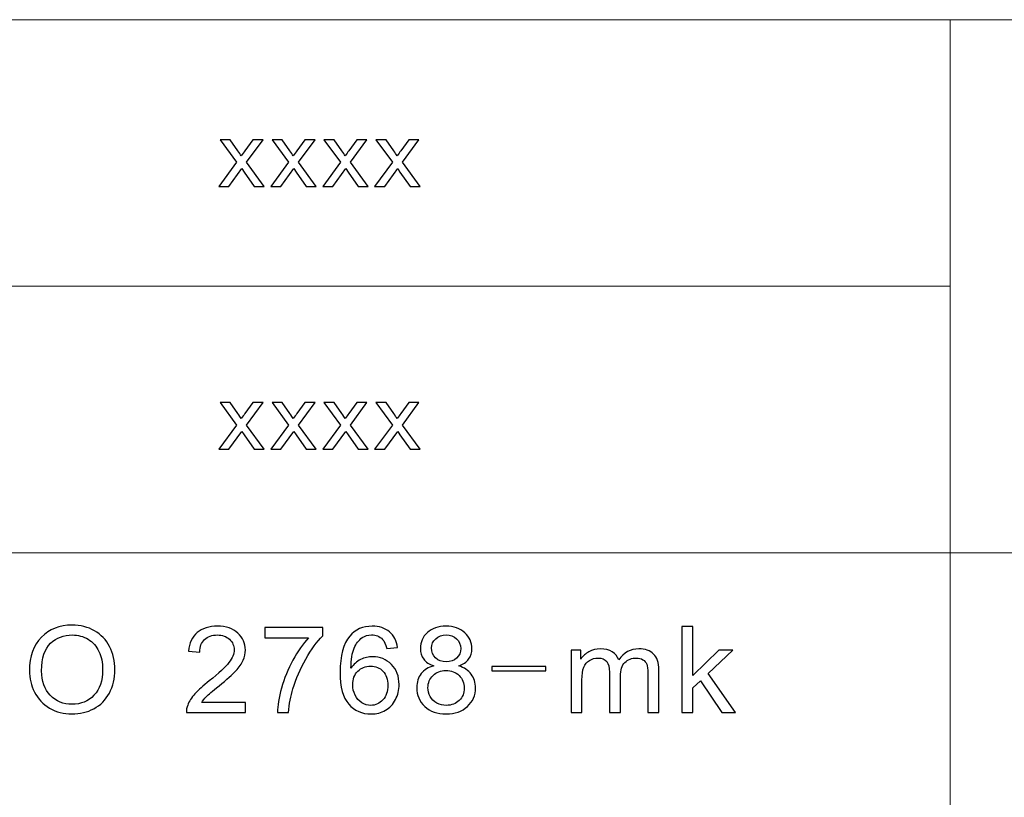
# Model space of a CAD drawing. Header units: millimetres. Extents: x -594 to 595, y -419 to 422.
# Tile 105 of 124: x 316 to 389, y -312 to -255. Entities that reach past the tile are written whole.
import ezdxf

# ---------------------------------------------------------------- set-up
doc = ezdxf.new("R2010")
doc.units = ezdxf.units.MM
doc.header["$MEASUREMENT"] = 0
doc.layers.add('layer 1', color=7, linetype='Continuous')

msp = doc.modelspace()

# ---------------------------------------------------------------- linework, layer by layer
at = {"layer": 'layer 1', "color": 5, "lineweight": 9}
for points in [[(151.5964, -254.9936), (151.5964, -254.9936), (568.1284, -254.9936), (568.1284, -254.9936)], [(384.7014, -254.9936), (384.7014, -254.9936), (384.7014, -392.7155), (384.7014, -392.7155)], [(384.7014, -294.3427), (384.7014, -294.3427), (568.1284, -294.3427), (568.1284, -294.3427)]]:
    msp.add_open_spline(points, degree=3, dxfattribs=at)
at = {"layer": 'layer 1', "color": 250}
for points, knots in [([(330.7484, -267.3036), (330.7484, -267.3036), (332.0562, -265.5168), (332.0562, -265.5168), (332.0562, -265.5168), (332.0562, -265.5168), (330.845, -263.854), (330.845, -263.854), (330.845, -263.854), (330.845, -263.854), (331.5915, -263.854), (331.5915, -263.854), (331.5915, -263.854), (331.5915, -263.854), (332.1574, -264.6682), (332.1574, -264.6682), (332.1574, -264.6682), (332.2621, -264.8211), (332.3449, -264.9452), (332.4036, -265.0426), (332.4036, -265.0426), (332.5059, -264.9042), (332.5968, -264.779), (332.6784, -264.6671), (332.6784, -264.6671), (332.6784, -264.6671), (333.2742, -263.854), (333.2742, -263.854), (333.2742, -263.854), (333.2742, -263.854), (334.0161, -263.854), (334.0161, -263.854), (334.0161, -263.854), (334.0161, -263.854), (332.798, -265.5168), (332.798, -265.5168), (332.798, -265.5168), (332.798, -265.5168), (334.0955, -267.3036), (334.0955, -267.3036), (334.0955, -267.3036), (334.0955, -267.3036), (333.3571, -267.3036), (333.3571, -267.3036), (333.3571, -267.3036), (333.3571, -267.3036), (332.6163, -266.2401), (332.6163, -266.2401), (332.6163, -266.2401), (332.6163, -266.2401), (332.4473, -265.9842), (332.4473, -265.9842), (332.4473, -265.9842), (332.4473, -265.9842), (331.4903, -267.3036), (331.4903, -267.3036), (331.4903, -267.3036), (331.4903, -267.3036), (330.7484, -267.3036), (330.7484, -267.3036)], [0, 0, 0, 0, 0.0625, 0.0625, 0.0625, 0.0625, 0.125, 0.125, 0.125, 0.125, 0.1875, 0.1875, 0.1875, 0.1875, 0.25, 0.25, 0.25, 0.25, 0.3125, 0.3125, 0.3125, 0.3125, 0.375, 0.375, 0.375, 0.375, 0.4375, 0.4375, 0.4375, 0.4375, 0.5, 0.5, 0.5, 0.5, 0.5625, 0.5625, 0.5625, 0.5625, 0.625, 0.625, 0.625, 0.625, 0.6875, 0.6875, 0.6875, 0.6875, 0.75, 0.75, 0.75, 0.75, 0.8125, 0.8125, 0.8125, 0.8125, 0.875, 0.875, 0.875, 0.875, 1, 1, 1, 1]), ([(334.5825, -267.3036), (334.5825, -267.3036), (335.8902, -265.5168), (335.8902, -265.5168), (335.8902, -265.5168), (335.8902, -265.5168), (334.679, -263.854), (334.679, -263.854), (334.679, -263.854), (334.679, -263.854), (335.4256, -263.854), (335.4256, -263.854), (335.4256, -263.854), (335.4256, -263.854), (335.9914, -264.6682), (335.9914, -264.6682), (335.9914, -264.6682), (336.0961, -264.8211), (336.1789, -264.9452), (336.2376, -265.0426), (336.2376, -265.0426), (336.3399, -264.9042), (336.4308, -264.779), (336.5124, -264.6671), (336.5124, -264.6671), (336.5124, -264.6671), (337.1082, -263.854), (337.1082, -263.854), (337.1082, -263.854), (337.1082, -263.854), (337.8501, -263.854), (337.8501, -263.854), (337.8501, -263.854), (337.8501, -263.854), (336.6321, -265.5168), (336.6321, -265.5168), (336.6321, -265.5168), (336.6321, -265.5168), (337.9295, -267.3036), (337.9295, -267.3036), (337.9295, -267.3036), (337.9295, -267.3036), (337.1911, -267.3036), (337.1911, -267.3036), (337.1911, -267.3036), (337.1911, -267.3036), (336.4504, -266.2401), (336.4504, -266.2401), (336.4504, -266.2401), (336.4504, -266.2401), (336.2813, -265.9842), (336.2813, -265.9842), (336.2813, -265.9842), (336.2813, -265.9842), (335.3243, -267.3036), (335.3243, -267.3036), (335.3243, -267.3036), (335.3243, -267.3036), (334.5825, -267.3036), (334.5825, -267.3036)], [0, 0, 0, 0, 0.0625, 0.0625, 0.0625, 0.0625, 0.125, 0.125, 0.125, 0.125, 0.1875, 0.1875, 0.1875, 0.1875, 0.25, 0.25, 0.25, 0.25, 0.3125, 0.3125, 0.3125, 0.3125, 0.375, 0.375, 0.375, 0.375, 0.4375, 0.4375, 0.4375, 0.4375, 0.5, 0.5, 0.5, 0.5, 0.5625, 0.5625, 0.5625, 0.5625, 0.625, 0.625, 0.625, 0.625, 0.6875, 0.6875, 0.6875, 0.6875, 0.75, 0.75, 0.75, 0.75, 0.8125, 0.8125, 0.8125, 0.8125, 0.875, 0.875, 0.875, 0.875, 1, 1, 1, 1]), ([(338.4165, -267.3036), (338.4165, -267.3036), (339.7242, -265.5168), (339.7242, -265.5168), (339.7242, -265.5168), (339.7242, -265.5168), (338.513, -263.854), (338.513, -263.854), (338.513, -263.854), (338.513, -263.854), (339.2596, -263.854), (339.2596, -263.854), (339.2596, -263.854), (339.2596, -263.854), (339.8255, -264.6682), (339.8255, -264.6682), (339.8255, -264.6682), (339.9301, -264.8211), (340.013, -264.9452), (340.0716, -265.0426), (340.0716, -265.0426), (340.1739, -264.9042), (340.2649, -264.779), (340.3465, -264.6671), (340.3465, -264.6671), (340.3465, -264.6671), (340.9423, -263.854), (340.9423, -263.854), (340.9423, -263.854), (340.9423, -263.854), (341.6841, -263.854), (341.6841, -263.854), (341.6841, -263.854), (341.6841, -263.854), (340.4661, -265.5168), (340.4661, -265.5168), (340.4661, -265.5168), (340.4661, -265.5168), (341.7635, -267.3036), (341.7635, -267.3036), (341.7635, -267.3036), (341.7635, -267.3036), (341.0251, -267.3036), (341.0251, -267.3036), (341.0251, -267.3036), (341.0251, -267.3036), (340.2844, -266.2401), (340.2844, -266.2401), (340.2844, -266.2401), (340.2844, -266.2401), (340.1153, -265.9842), (340.1153, -265.9842), (340.1153, -265.9842), (340.1153, -265.9842), (339.1583, -267.3036), (339.1583, -267.3036), (339.1583, -267.3036), (339.1583, -267.3036), (338.4165, -267.3036), (338.4165, -267.3036)], [0, 0, 0, 0, 0.0625, 0.0625, 0.0625, 0.0625, 0.125, 0.125, 0.125, 0.125, 0.1875, 0.1875, 0.1875, 0.1875, 0.25, 0.25, 0.25, 0.25, 0.3125, 0.3125, 0.3125, 0.3125, 0.375, 0.375, 0.375, 0.375, 0.4375, 0.4375, 0.4375, 0.4375, 0.5, 0.5, 0.5, 0.5, 0.5625, 0.5625, 0.5625, 0.5625, 0.625, 0.625, 0.625, 0.625, 0.6875, 0.6875, 0.6875, 0.6875, 0.75, 0.75, 0.75, 0.75, 0.8125, 0.8125, 0.8125, 0.8125, 0.875, 0.875, 0.875, 0.875, 1, 1, 1, 1]), ([(342.2505, -267.3036), (342.2505, -267.3036), (343.5582, -265.5168), (343.5582, -265.5168), (343.5582, -265.5168), (343.5582, -265.5168), (342.3471, -263.854), (342.3471, -263.854), (342.3471, -263.854), (342.3471, -263.854), (343.0936, -263.854), (343.0936, -263.854), (343.0936, -263.854), (343.0936, -263.854), (343.6595, -264.6682), (343.6595, -264.6682), (343.6595, -264.6682), (343.7641, -264.8211), (343.847, -264.9452), (343.9057, -265.0426), (343.9057, -265.0426), (344.0079, -264.9042), (344.0989, -264.779), (344.1805, -264.6671), (344.1805, -264.6671), (344.1805, -264.6671), (344.7763, -263.854), (344.7763, -263.854), (344.7763, -263.854), (344.7763, -263.854), (345.5181, -263.854), (345.5181, -263.854), (345.5181, -263.854), (345.5181, -263.854), (344.3001, -265.5168), (344.3001, -265.5168), (344.3001, -265.5168), (344.3001, -265.5168), (345.5976, -267.3036), (345.5976, -267.3036), (345.5976, -267.3036), (345.5976, -267.3036), (344.8591, -267.3036), (344.8591, -267.3036), (344.8591, -267.3036), (344.8591, -267.3036), (344.1184, -266.2401), (344.1184, -266.2401), (344.1184, -266.2401), (344.1184, -266.2401), (343.9494, -265.9842), (343.9494, -265.9842), (343.9494, -265.9842), (343.9494, -265.9842), (342.9924, -267.3036), (342.9924, -267.3036), (342.9924, -267.3036), (342.9924, -267.3036), (342.2505, -267.3036), (342.2505, -267.3036)], [0, 0, 0, 0, 0.0625, 0.0625, 0.0625, 0.0625, 0.125, 0.125, 0.125, 0.125, 0.1875, 0.1875, 0.1875, 0.1875, 0.25, 0.25, 0.25, 0.25, 0.3125, 0.3125, 0.3125, 0.3125, 0.375, 0.375, 0.375, 0.375, 0.4375, 0.4375, 0.4375, 0.4375, 0.5, 0.5, 0.5, 0.5, 0.5625, 0.5625, 0.5625, 0.5625, 0.625, 0.625, 0.625, 0.625, 0.6875, 0.6875, 0.6875, 0.6875, 0.75, 0.75, 0.75, 0.75, 0.8125, 0.8125, 0.8125, 0.8125, 0.875, 0.875, 0.875, 0.875, 1, 1, 1, 1]), ([(330.7484, -286.6899), (330.7484, -286.6899), (332.0561, -284.9031), (332.0561, -284.9031), (332.0561, -284.9031), (332.0561, -284.9031), (330.845, -283.2403), (330.845, -283.2403), (330.845, -283.2403), (330.845, -283.2403), (331.5915, -283.2403), (331.5915, -283.2403), (331.5915, -283.2403), (331.5915, -283.2403), (332.1574, -284.0545), (332.1574, -284.0545), (332.1574, -284.0545), (332.262, -284.2074), (332.3449, -284.3315), (332.4035, -284.4289), (332.4035, -284.4289), (332.5058, -284.2905), (332.5968, -284.1653), (332.6784, -284.0534), (332.6784, -284.0534), (332.6784, -284.0534), (333.2742, -283.2403), (333.2742, -283.2403), (333.2742, -283.2403), (333.2742, -283.2403), (334.016, -283.2403), (334.016, -283.2403), (334.016, -283.2403), (334.016, -283.2403), (332.798, -284.9031), (332.798, -284.9031), (332.798, -284.9031), (332.798, -284.9031), (334.0955, -286.6899), (334.0955, -286.6899), (334.0955, -286.6899), (334.0955, -286.6899), (333.357, -286.6899), (333.357, -286.6899), (333.357, -286.6899), (333.357, -286.6899), (332.6163, -285.6264), (332.6163, -285.6264), (332.6163, -285.6264), (332.6163, -285.6264), (332.4473, -285.3705), (332.4473, -285.3705), (332.4473, -285.3705), (332.4473, -285.3705), (331.4903, -286.6899), (331.4903, -286.6899), (331.4903, -286.6899), (331.4903, -286.6899), (330.7484, -286.6899), (330.7484, -286.6899)], [0, 0, 0, 0, 0.0625, 0.0625, 0.0625, 0.0625, 0.125, 0.125, 0.125, 0.125, 0.1875, 0.1875, 0.1875, 0.1875, 0.25, 0.25, 0.25, 0.25, 0.3125, 0.3125, 0.3125, 0.3125, 0.375, 0.375, 0.375, 0.375, 0.4375, 0.4375, 0.4375, 0.4375, 0.5, 0.5, 0.5, 0.5, 0.5625, 0.5625, 0.5625, 0.5625, 0.625, 0.625, 0.625, 0.625, 0.6875, 0.6875, 0.6875, 0.6875, 0.75, 0.75, 0.75, 0.75, 0.8125, 0.8125, 0.8125, 0.8125, 0.875, 0.875, 0.875, 0.875, 1, 1, 1, 1]), ([(334.5824, -286.6899), (334.5824, -286.6899), (335.8902, -284.9031), (335.8902, -284.9031), (335.8902, -284.9031), (335.8902, -284.9031), (334.679, -283.2403), (334.679, -283.2403), (334.679, -283.2403), (334.679, -283.2403), (335.4255, -283.2403), (335.4255, -283.2403), (335.4255, -283.2403), (335.4255, -283.2403), (335.9914, -284.0545), (335.9914, -284.0545), (335.9914, -284.0545), (336.0961, -284.2074), (336.1789, -284.3315), (336.2376, -284.4289), (336.2376, -284.4289), (336.3398, -284.2905), (336.4308, -284.1653), (336.5124, -284.0534), (336.5124, -284.0534), (336.5124, -284.0534), (337.1082, -283.2403), (337.1082, -283.2403), (337.1082, -283.2403), (337.1082, -283.2403), (337.8501, -283.2403), (337.8501, -283.2403), (337.8501, -283.2403), (337.8501, -283.2403), (336.632, -284.9031), (336.632, -284.9031), (336.632, -284.9031), (336.632, -284.9031), (337.9295, -286.6899), (337.9295, -286.6899), (337.9295, -286.6899), (337.9295, -286.6899), (337.191, -286.6899), (337.191, -286.6899), (337.191, -286.6899), (337.191, -286.6899), (336.4503, -285.6264), (336.4503, -285.6264), (336.4503, -285.6264), (336.4503, -285.6264), (336.2813, -285.3705), (336.2813, -285.3705), (336.2813, -285.3705), (336.2813, -285.3705), (335.3243, -286.6899), (335.3243, -286.6899), (335.3243, -286.6899), (335.3243, -286.6899), (334.5824, -286.6899), (334.5824, -286.6899)], [0, 0, 0, 0, 0.0625, 0.0625, 0.0625, 0.0625, 0.125, 0.125, 0.125, 0.125, 0.1875, 0.1875, 0.1875, 0.1875, 0.25, 0.25, 0.25, 0.25, 0.3125, 0.3125, 0.3125, 0.3125, 0.375, 0.375, 0.375, 0.375, 0.4375, 0.4375, 0.4375, 0.4375, 0.5, 0.5, 0.5, 0.5, 0.5625, 0.5625, 0.5625, 0.5625, 0.625, 0.625, 0.625, 0.625, 0.6875, 0.6875, 0.6875, 0.6875, 0.75, 0.75, 0.75, 0.75, 0.8125, 0.8125, 0.8125, 0.8125, 0.875, 0.875, 0.875, 0.875, 1, 1, 1, 1]), ([(338.4164, -286.6899), (338.4164, -286.6899), (339.7242, -284.9031), (339.7242, -284.9031), (339.7242, -284.9031), (339.7242, -284.9031), (338.513, -283.2403), (338.513, -283.2403), (338.513, -283.2403), (338.513, -283.2403), (339.2595, -283.2403), (339.2595, -283.2403), (339.2595, -283.2403), (339.2595, -283.2403), (339.8254, -284.0545), (339.8254, -284.0545), (339.8254, -284.0545), (339.9301, -284.2074), (340.0129, -284.3315), (340.0716, -284.4289), (340.0716, -284.4289), (340.1739, -284.2905), (340.2648, -284.1653), (340.3464, -284.0534), (340.3464, -284.0534), (340.3464, -284.0534), (340.9422, -283.2403), (340.9422, -283.2403), (340.9422, -283.2403), (340.9422, -283.2403), (341.6841, -283.2403), (341.6841, -283.2403), (341.6841, -283.2403), (341.6841, -283.2403), (340.4661, -284.9031), (340.4661, -284.9031), (340.4661, -284.9031), (340.4661, -284.9031), (341.7635, -286.6899), (341.7635, -286.6899), (341.7635, -286.6899), (341.7635, -286.6899), (341.0251, -286.6899), (341.0251, -286.6899), (341.0251, -286.6899), (341.0251, -286.6899), (340.2843, -285.6264), (340.2843, -285.6264), (340.2843, -285.6264), (340.2843, -285.6264), (340.1153, -285.3705), (340.1153, -285.3705), (340.1153, -285.3705), (340.1153, -285.3705), (339.1583, -286.6899), (339.1583, -286.6899), (339.1583, -286.6899), (339.1583, -286.6899), (338.4164, -286.6899), (338.4164, -286.6899)], [0, 0, 0, 0, 0.0625, 0.0625, 0.0625, 0.0625, 0.125, 0.125, 0.125, 0.125, 0.1875, 0.1875, 0.1875, 0.1875, 0.25, 0.25, 0.25, 0.25, 0.3125, 0.3125, 0.3125, 0.3125, 0.375, 0.375, 0.375, 0.375, 0.4375, 0.4375, 0.4375, 0.4375, 0.5, 0.5, 0.5, 0.5, 0.5625, 0.5625, 0.5625, 0.5625, 0.625, 0.625, 0.625, 0.625, 0.6875, 0.6875, 0.6875, 0.6875, 0.75, 0.75, 0.75, 0.75, 0.8125, 0.8125, 0.8125, 0.8125, 0.875, 0.875, 0.875, 0.875, 1, 1, 1, 1]), ([(342.2505, -286.6899), (342.2505, -286.6899), (343.5582, -284.9031), (343.5582, -284.9031), (343.5582, -284.9031), (343.5582, -284.9031), (342.347, -283.2403), (342.347, -283.2403), (342.347, -283.2403), (342.347, -283.2403), (343.0936, -283.2403), (343.0936, -283.2403), (343.0936, -283.2403), (343.0936, -283.2403), (343.6594, -284.0545), (343.6594, -284.0545), (343.6594, -284.0545), (343.7641, -284.2074), (343.847, -284.3315), (343.9056, -284.4289), (343.9056, -284.4289), (344.0079, -284.2905), (344.0989, -284.1653), (344.1805, -284.0534), (344.1805, -284.0534), (344.1805, -284.0534), (344.7762, -283.2403), (344.7762, -283.2403), (344.7762, -283.2403), (344.7762, -283.2403), (345.5181, -283.2403), (345.5181, -283.2403), (345.5181, -283.2403), (345.5181, -283.2403), (344.3001, -284.9031), (344.3001, -284.9031), (344.3001, -284.9031), (344.3001, -284.9031), (345.5975, -286.6899), (345.5975, -286.6899), (345.5975, -286.6899), (345.5975, -286.6899), (344.8591, -286.6899), (344.8591, -286.6899), (344.8591, -286.6899), (344.8591, -286.6899), (344.1184, -285.6264), (344.1184, -285.6264), (344.1184, -285.6264), (344.1184, -285.6264), (343.9493, -285.3705), (343.9493, -285.3705), (343.9493, -285.3705), (343.9493, -285.3705), (342.9923, -286.6899), (342.9923, -286.6899), (342.9923, -286.6899), (342.9923, -286.6899), (342.2505, -286.6899), (342.2505, -286.6899)], [0, 0, 0, 0, 0.0625, 0.0625, 0.0625, 0.0625, 0.125, 0.125, 0.125, 0.125, 0.1875, 0.1875, 0.1875, 0.1875, 0.25, 0.25, 0.25, 0.25, 0.3125, 0.3125, 0.3125, 0.3125, 0.375, 0.375, 0.375, 0.375, 0.4375, 0.4375, 0.4375, 0.4375, 0.5, 0.5, 0.5, 0.5, 0.5625, 0.5625, 0.5625, 0.5625, 0.625, 0.625, 0.625, 0.625, 0.6875, 0.6875, 0.6875, 0.6875, 0.75, 0.75, 0.75, 0.75, 0.8125, 0.8125, 0.8125, 0.8125, 0.875, 0.875, 0.875, 0.875, 1, 1, 1, 1]), ([(316.7778, -303.0315), (316.7778, -301.9798), (317.0722, -301.1556), (317.6596, -300.5604), (317.6596, -300.5604), (318.2469, -299.9652), (319.0045, -299.6683), (319.9339, -299.6683), (319.9339, -299.6683), (320.5427, -299.6683), (321.0902, -299.8086), (321.5794, -300.0878), (321.5794, -300.0878), (322.0671, -300.3669), (322.4397, -300.7569), (322.6959, -301.2576), (322.6959, -301.2576), (322.952, -301.7568), (323.0808, -302.324), (323.0808, -302.9576), (323.0808, -302.9576), (323.0808, -303.6001), (322.9458, -304.1761), (322.6759, -304.6828), (322.6759, -304.6828), (322.406, -305.1909), (322.0242, -305.5749), (321.5304, -305.8348), (321.5304, -305.8348), (321.035, -306.0963), (320.5013, -306.2262), (319.9293, -306.2262), (319.9293, -306.2262), (319.3082, -306.2262), (318.7546, -306.0815), (318.2653, -305.7935), (318.2653, -305.7935), (317.7776, -305.5055), (317.4065, -305.1126), (317.155, -304.6133), (317.155, -304.6133), (316.9035, -304.1156), (316.7778, -303.5883), (316.7778, -303.0315)], [0, 0, 0, 0, 0.0833333, 0.0833333, 0.0833333, 0.0833333, 0.1666667, 0.1666667, 0.1666667, 0.1666667, 0.25, 0.25, 0.25, 0.25, 0.3333333, 0.3333333, 0.3333333, 0.3333333, 0.4166667, 0.4166667, 0.4166667, 0.4166667, 0.5, 0.5, 0.5, 0.5, 0.5833333, 0.5833333, 0.5833333, 0.5833333, 0.6666667, 0.6666667, 0.6666667, 0.6666667, 0.75, 0.75, 0.75, 0.75, 0.8333333, 0.8333333, 0.8333333, 0.8333333, 1, 1, 1, 1]), ([(332.7223, -305.3755), (332.7223, -305.3755), (332.7223, -306.1199), (332.7223, -306.1199), (332.7223, -306.1199), (332.7223, -306.1199), (328.3608, -306.1199), (328.3608, -306.1199), (328.3608, -306.1199), (328.3547, -305.9323), (328.3869, -305.7521), (328.4559, -305.5778), (328.4559, -305.5778), (328.5679, -305.2928), (328.7473, -305.0107), (328.9942, -304.7345), (328.9942, -304.7345), (329.2411, -304.4583), (329.5938, -304.1392), (330.0524, -303.7774), (330.0524, -303.7774), (330.7655, -303.2117), (331.2501, -302.7641), (331.5031, -302.4333), (331.5031, -302.4333), (331.7577, -302.1024), (331.885, -301.7893), (331.885, -301.4939), (331.885, -301.4939), (331.885, -301.1852), (331.77, -300.9252), (331.54, -300.7125), (331.54, -300.7125), (331.3099, -300.5013), (331.0093, -300.395), (330.6397, -300.395), (330.6397, -300.395), (330.2487, -300.395), (329.9358, -300.5072), (329.7012, -300.7317), (329.7012, -300.7317), (329.4665, -300.9548), (329.3485, -301.2649), (329.3453, -301.6623), (329.3453, -301.6623), (329.3453, -301.6623), (328.5173, -301.5825), (328.5173, -301.5825), (328.5173, -301.5825), (328.574, -300.9858), (328.7887, -300.5309), (329.1598, -300.2177), (329.1598, -300.2177), (329.5324, -299.9046), (330.0309, -299.748), (330.6582, -299.748), (330.6582, -299.748), (331.29, -299.748), (331.7915, -299.9164), (332.1595, -300.2547), (332.1595, -300.2547), (332.5291, -300.5929), (332.7132, -301.0124), (332.7132, -301.5116), (332.7132, -301.5116), (332.7132, -301.7657), (332.6595, -302.0153), (332.5506, -302.2605), (332.5506, -302.2605), (332.4432, -302.5071), (332.2638, -302.7656), (332.0139, -303.0374), (332.0139, -303.0374), (331.7623, -303.3077), (331.3468, -303.6813), (330.767, -304.154), (330.767, -304.154), (330.2808, -304.5469), (329.968, -304.8127), (329.83, -304.9531), (329.83, -304.9531), (329.692, -305.0934), (329.5785, -305.2337), (329.488, -305.3755), (329.488, -305.3755), (329.488, -305.3755), (332.7223, -305.3755), (332.7223, -305.3755)], [0, 0, 0, 0, 0.0434783, 0.0434783, 0.0434783, 0.0434783, 0.0869565, 0.0869565, 0.0869565, 0.0869565, 0.1304348, 0.1304348, 0.1304348, 0.1304348, 0.173913, 0.173913, 0.173913, 0.173913, 0.2173913, 0.2173913, 0.2173913, 0.2173913, 0.2608696, 0.2608696, 0.2608696, 0.2608696, 0.3043478, 0.3043478, 0.3043478, 0.3043478, 0.3478261, 0.3478261, 0.3478261, 0.3478261, 0.3913043, 0.3913043, 0.3913043, 0.3913043, 0.4347826, 0.4347826, 0.4347826, 0.4347826, 0.4782609, 0.4782609, 0.4782609, 0.4782609, 0.5217391, 0.5217391, 0.5217391, 0.5217391, 0.5652174, 0.5652174, 0.5652174, 0.5652174, 0.6086957, 0.6086957, 0.6086957, 0.6086957, 0.6521739, 0.6521739, 0.6521739, 0.6521739, 0.6956522, 0.6956522, 0.6956522, 0.6956522, 0.7391304, 0.7391304, 0.7391304, 0.7391304, 0.7826087, 0.7826087, 0.7826087, 0.7826087, 0.826087, 0.826087, 0.826087, 0.826087, 0.8695652, 0.8695652, 0.8695652, 0.8695652, 0.9130435, 0.9130435, 0.9130435, 0.9130435, 1, 1, 1, 1]), ([(334.1553, -300.5988), (334.1553, -300.5988), (334.1553, -299.8544), (334.1553, -299.8544), (334.1553, -299.8544), (334.1553, -299.8544), (338.4156, -299.8544), (338.4156, -299.8544), (338.4156, -299.8544), (338.4156, -299.8544), (338.4156, -300.457), (338.4156, -300.457), (338.4156, -300.457), (337.9969, -300.8868), (337.5798, -301.4584), (337.1688, -302.1718), (337.1688, -302.1718), (336.7562, -302.8852), (336.4388, -303.6193), (336.2134, -304.3741), (336.2134, -304.3741), (336.0523, -304.9043), (335.9481, -305.4877), (335.9035, -306.1199), (335.9035, -306.1199), (335.9035, -306.1199), (335.0754, -306.1199), (335.0754, -306.1199), (335.0754, -306.1199), (335.0846, -305.6207), (335.1859, -305.0166), (335.3807, -304.3091), (335.3807, -304.3091), (335.5753, -303.6001), (335.853, -302.9177), (336.2164, -302.2605), (336.2164, -302.2605), (336.5799, -301.6032), (336.9664, -301.0493), (337.3759, -300.5988), (337.3759, -300.5988), (337.3759, -300.5988), (334.1553, -300.5988), (334.1553, -300.5988)], [0, 0, 0, 0, 0.0833333, 0.0833333, 0.0833333, 0.0833333, 0.1666667, 0.1666667, 0.1666667, 0.1666667, 0.25, 0.25, 0.25, 0.25, 0.3333333, 0.3333333, 0.3333333, 0.3333333, 0.4166667, 0.4166667, 0.4166667, 0.4166667, 0.5, 0.5, 0.5, 0.5, 0.5833333, 0.5833333, 0.5833333, 0.5833333, 0.6666667, 0.6666667, 0.6666667, 0.6666667, 0.75, 0.75, 0.75, 0.75, 0.8333333, 0.8333333, 0.8333333, 0.8333333, 1, 1, 1, 1]), ([(343.9432, -301.3255), (343.9432, -301.3255), (343.1427, -301.3875), (343.1427, -301.3875), (343.1427, -301.3875), (343.0706, -301.0818), (342.9678, -300.8588), (342.8344, -300.7199), (342.8344, -300.7199), (342.6151, -300.4969), (342.3437, -300.3861), (342.0216, -300.3861), (342.0216, -300.3861), (341.7625, -300.3861), (341.5324, -300.4555), (341.3346, -300.5944), (341.3346, -300.5944), (341.08, -300.7731), (340.8806, -301.0331), (340.7319, -301.3757), (340.7319, -301.3757), (340.5846, -301.7199), (340.508, -302.2088), (340.5019, -302.8424), (340.5019, -302.8424), (340.6965, -302.5573), (340.9359, -302.3446), (341.218, -302.2073), (341.218, -302.2073), (341.5002, -302.0684), (341.7947, -301.999), (342.1044, -301.999), (342.1044, -301.999), (342.6443, -301.999), (343.1044, -302.191), (343.4847, -302.5736), (343.4847, -302.5736), (343.8635, -302.9561), (344.0536, -303.4495), (344.0536, -304.0565), (344.0536, -304.0565), (344.0536, -304.4553), (343.9647, -304.8246), (343.7867, -305.1672), (343.7867, -305.1672), (343.6073, -305.5099), (343.3635, -305.7713), (343.0507, -305.953), (343.0507, -305.953), (342.7393, -306.1347), (342.385, -306.2262), (341.9894, -306.2262), (341.9894, -306.2262), (341.3162, -306.2262), (340.7656, -305.987), (340.3393, -305.5099), (340.3393, -305.5099), (339.9145, -305.0328), (339.7013, -304.2456), (339.7013, -303.1496), (339.7013, -303.1496), (339.7013, -301.9237), (339.9374, -301.0316), (340.4083, -300.4747), (340.4083, -300.4747), (340.8193, -299.9903), (341.3729, -299.748), (342.0707, -299.748), (342.0707, -299.748), (342.5891, -299.748), (343.0154, -299.8884), (343.3466, -300.1675), (343.3466, -300.1675), (343.6779, -300.4467), (343.8773, -300.8322), (343.9432, -301.3255)], [0, 0, 0, 0, 0.05, 0.05, 0.05, 0.05, 0.1, 0.1, 0.1, 0.1, 0.15, 0.15, 0.15, 0.15, 0.2, 0.2, 0.2, 0.2, 0.25, 0.25, 0.25, 0.25, 0.3, 0.3, 0.3, 0.3, 0.35, 0.35, 0.35, 0.35, 0.4, 0.4, 0.4, 0.4, 0.45, 0.45, 0.45, 0.45, 0.5, 0.5, 0.5, 0.5, 0.55, 0.55, 0.55, 0.55, 0.6, 0.6, 0.6, 0.6, 0.65, 0.65, 0.65, 0.65, 0.7, 0.7, 0.7, 0.7, 0.75, 0.75, 0.75, 0.75, 0.8, 0.8, 0.8, 0.8, 0.85, 0.85, 0.85, 0.85, 0.9, 0.9, 0.9, 0.9, 1, 1, 1, 1]), ([(346.6137, -302.6799), (346.2779, -302.5618), (346.0295, -302.3919), (345.8669, -302.1733), (345.8669, -302.1733), (345.7058, -301.9532), (345.6245, -301.6903), (345.6245, -301.3846), (345.6245, -301.3846), (345.6245, -300.9223), (345.7964, -300.5353), (346.1398, -300.2207), (346.1398, -300.2207), (346.485, -299.9061), (346.9419, -299.748), (347.5139, -299.748), (347.5139, -299.748), (348.0875, -299.748), (348.5507, -299.909), (348.9004, -300.231), (348.9004, -300.231), (349.25, -300.553), (349.4248, -300.9444), (349.4248, -301.4067), (349.4248, -301.4067), (349.4248, -301.7007), (349.3451, -301.9577), (349.1856, -302.1748), (349.1856, -302.1748), (349.0261, -302.3934), (348.7838, -302.5618), (348.4571, -302.6799), (348.4571, -302.6799), (348.8605, -302.807), (349.1657, -303.0108), (349.3757, -303.2944), (349.3757, -303.2944), (349.5859, -303.5765), (349.6917, -303.9132), (349.6917, -304.3061), (349.6917, -304.3061), (349.6917, -304.8482), (349.4923, -305.3031), (349.095, -305.6724), (349.095, -305.6724), (348.6963, -306.0416), (348.1733, -306.2262), (347.5247, -306.2262), (347.5247, -306.2262), (346.876, -306.2262), (346.353, -306.0416), (345.9543, -305.6709), (345.9543, -305.6709), (345.5571, -305.3002), (345.3577, -304.8378), (345.3577, -304.284), (345.3577, -304.284), (345.3577, -303.8719), (345.4666, -303.5263), (345.6844, -303.2486), (345.6844, -303.2486), (345.9022, -302.9694), (346.2119, -302.7804), (346.6137, -302.6799)], [0, 0, 0, 0, 0.0588235, 0.0588235, 0.0588235, 0.0588235, 0.1176471, 0.1176471, 0.1176471, 0.1176471, 0.1764706, 0.1764706, 0.1764706, 0.1764706, 0.2352941, 0.2352941, 0.2352941, 0.2352941, 0.2941176, 0.2941176, 0.2941176, 0.2941176, 0.3529412, 0.3529412, 0.3529412, 0.3529412, 0.4117647, 0.4117647, 0.4117647, 0.4117647, 0.4705882, 0.4705882, 0.4705882, 0.4705882, 0.5294118, 0.5294118, 0.5294118, 0.5294118, 0.5882353, 0.5882353, 0.5882353, 0.5882353, 0.6470588, 0.6470588, 0.6470588, 0.6470588, 0.7058824, 0.7058824, 0.7058824, 0.7058824, 0.7647059, 0.7647059, 0.7647059, 0.7647059, 0.8235294, 0.8235294, 0.8235294, 0.8235294, 0.8823529, 0.8823529, 0.8823529, 0.8823529, 1, 1, 1, 1]), ([(364.9167, -306.1199), (364.9167, -306.1199), (364.9167, -299.7746), (364.9167, -299.7746), (364.9167, -299.7746), (364.9167, -299.7746), (365.7263, -299.7746), (365.7263, -299.7746), (365.7263, -299.7746), (365.7263, -299.7746), (365.7263, -303.3889), (365.7263, -303.3889), (365.7263, -303.3889), (365.7263, -303.3889), (367.6402, -301.5205), (367.6402, -301.5205), (367.6402, -301.5205), (367.6402, -301.5205), (368.6862, -301.5205), (368.6862, -301.5205), (368.6862, -301.5205), (368.6862, -301.5205), (366.8643, -303.2294), (366.8643, -303.2294), (366.8643, -303.2294), (366.8643, -303.2294), (368.8702, -306.1199), (368.8702, -306.1199), (368.8702, -306.1199), (368.8702, -306.1199), (367.8733, -306.1199), (367.8733, -306.1199), (367.8733, -306.1199), (367.8733, -306.1199), (366.2876, -303.77), (366.2876, -303.77), (366.2876, -303.77), (366.2876, -303.77), (365.7263, -304.2958), (365.7263, -304.2958), (365.7263, -304.2958), (365.7263, -304.2958), (365.7263, -306.1199), (365.7263, -306.1199), (365.7263, -306.1199), (365.7263, -306.1199), (364.9167, -306.1199), (364.9167, -306.1199)], [0, 0, 0, 0, 0.0769231, 0.0769231, 0.0769231, 0.0769231, 0.1538462, 0.1538462, 0.1538462, 0.1538462, 0.2307692, 0.2307692, 0.2307692, 0.2307692, 0.3076923, 0.3076923, 0.3076923, 0.3076923, 0.3846154, 0.3846154, 0.3846154, 0.3846154, 0.4615385, 0.4615385, 0.4615385, 0.4615385, 0.5384615, 0.5384615, 0.5384615, 0.5384615, 0.6153846, 0.6153846, 0.6153846, 0.6153846, 0.6923077, 0.6923077, 0.6923077, 0.6923077, 0.7692308, 0.7692308, 0.7692308, 0.7692308, 0.8461538, 0.8461538, 0.8461538, 0.8461538, 1, 1, 1, 1]), ([(317.6795, -303.0462), (317.6795, -303.8098), (317.8927, -304.411), (318.319, -304.8497), (318.319, -304.8497), (318.7453, -305.2883), (319.2806, -305.5084), (319.9246, -305.5084), (319.9246, -305.5084), (320.581, -305.5084), (321.1193, -305.2869), (321.5441, -304.8438), (321.5441, -304.8438), (321.9674, -304.4007), (322.179, -303.7714), (322.179, -302.9561), (322.179, -302.9561), (322.179, -302.4407), (322.0886, -301.9902), (321.9076, -301.6061), (321.9076, -301.6061), (321.7266, -301.2221), (321.4613, -300.9238), (321.1132, -300.7125), (321.1132, -300.7125), (320.7635, -300.5013), (320.3725, -300.395), (319.9384, -300.395), (319.9384, -300.395), (319.322, -300.395), (318.7913, -300.5988), (318.3466, -301.0065), (318.3466, -301.0065), (317.9018, -301.4141), (317.6795, -302.0936), (317.6795, -303.0462)], [0, 0, 0, 0, 0.1, 0.1, 0.1, 0.1, 0.2, 0.2, 0.2, 0.2, 0.3, 0.3, 0.3, 0.3, 0.4, 0.4, 0.4, 0.4, 0.5, 0.5, 0.5, 0.5, 0.6, 0.6, 0.6, 0.6, 0.7, 0.7, 0.7, 0.7, 0.8, 0.8, 0.8, 0.8, 1, 1, 1, 1]), ([(346.4527, -301.3565), (346.4527, -301.6578), (346.5524, -301.903), (346.7503, -302.0936), (346.7503, -302.0936), (346.9496, -302.2841), (347.2103, -302.3801), (347.5339, -302.3801), (347.5339, -302.3801), (347.8483, -302.3801), (348.1028, -302.2856), (348.3006, -302.0965), (348.3006, -302.0965), (348.4985, -301.9074), (348.5967, -301.6756), (348.5967, -301.4008), (348.5967, -301.4008), (348.5967, -301.1143), (348.4954, -300.8735), (348.2915, -300.6786), (348.2915, -300.6786), (348.089, -300.4836), (347.833, -300.3861), (347.5247, -300.3861), (347.5247, -300.3861), (347.2133, -300.3861), (346.9573, -300.4821), (346.7548, -300.6727), (346.7548, -300.6727), (346.5539, -300.8632), (346.4527, -301.0907), (346.4527, -301.3565)], [0, 0, 0, 0, 0.1111111, 0.1111111, 0.1111111, 0.1111111, 0.2222222, 0.2222222, 0.2222222, 0.2222222, 0.3333333, 0.3333333, 0.3333333, 0.3333333, 0.4444444, 0.4444444, 0.4444444, 0.4444444, 0.5555556, 0.5555556, 0.5555556, 0.5555556, 0.6666667, 0.6666667, 0.6666667, 0.6666667, 0.7777778, 0.7777778, 0.7777778, 0.7777778, 1, 1, 1, 1]), ([(356.7375, -306.1199), (356.7375, -306.1199), (356.7375, -301.5205), (356.7375, -301.5205), (356.7375, -301.5205), (356.7375, -301.5205), (357.4644, -301.5205), (357.4644, -301.5205), (357.4644, -301.5205), (357.4644, -301.5205), (357.4644, -302.1704), (357.4644, -302.1704), (357.4644, -302.1704), (357.6132, -301.9459), (357.8125, -301.7642), (358.061, -301.6283), (358.061, -301.6283), (358.3093, -301.4909), (358.5915, -301.423), (358.9091, -301.423), (358.9091, -301.423), (359.2618, -301.423), (359.5516, -301.4939), (359.777, -301.6342), (359.777, -301.6342), (360.0025, -301.776), (360.162, -301.9724), (360.254, -302.2265), (360.254, -302.2265), (360.6343, -301.6903), (361.1266, -301.423), (361.7339, -301.423), (361.7339, -301.423), (362.2093, -301.423), (362.5758, -301.5485), (362.8304, -301.8011), (362.8304, -301.8011), (363.0865, -302.0537), (363.2153, -302.4421), (363.2153, -302.9665), (363.2153, -302.9665), (363.2153, -302.9665), (363.2153, -306.1199), (363.2153, -306.1199), (363.2153, -306.1199), (363.2153, -306.1199), (362.4056, -306.1199), (362.4056, -306.1199), (362.4056, -306.1199), (362.4056, -306.1199), (362.4056, -303.2249), (362.4056, -303.2249), (362.4056, -303.2249), (362.4056, -302.9148), (362.378, -302.6903), (362.3258, -302.5529), (362.3258, -302.5529), (362.2737, -302.4155), (362.1787, -302.3062), (362.039, -302.2221), (362.039, -302.2221), (361.901, -302.1379), (361.7385, -302.0965), (361.5529, -302.0965), (361.5529, -302.0965), (361.2155, -302.0965), (360.9364, -302.2043), (360.714, -302.4185), (360.714, -302.4185), (360.4916, -302.6341), (360.3813, -302.9783), (360.3813, -303.4509), (360.3813, -303.4509), (360.3813, -303.4509), (360.3813, -306.1199), (360.3813, -306.1199), (360.3813, -306.1199), (360.3813, -306.1199), (359.5715, -306.1199), (359.5715, -306.1199), (359.5715, -306.1199), (359.5715, -306.1199), (359.5715, -303.1348), (359.5715, -303.1348), (359.5715, -303.1348), (359.5715, -302.7892), (359.5056, -302.5293), (359.3737, -302.3565), (359.3737, -302.3565), (359.2418, -302.1837), (359.0256, -302.0965), (358.7265, -302.0965), (358.7265, -302.0965), (358.4996, -302.0965), (358.2894, -302.1541), (358.0962, -302.2693), (358.0962, -302.2693), (357.9029, -302.3845), (357.7634, -302.5529), (357.676, -302.7759), (357.676, -302.7759), (357.5901, -302.9975), (357.5472, -303.318), (357.5472, -303.736), (357.5472, -303.736), (357.5472, -303.736), (357.5472, -306.1199), (357.5472, -306.1199), (357.5472, -306.1199), (357.5472, -306.1199), (356.7375, -306.1199), (356.7375, -306.1199)], [0, 0, 0, 0, 0.0344828, 0.0344828, 0.0344828, 0.0344828, 0.0689655, 0.0689655, 0.0689655, 0.0689655, 0.1034483, 0.1034483, 0.1034483, 0.1034483, 0.137931, 0.137931, 0.137931, 0.137931, 0.1724138, 0.1724138, 0.1724138, 0.1724138, 0.2068966, 0.2068966, 0.2068966, 0.2068966, 0.2413793, 0.2413793, 0.2413793, 0.2413793, 0.2758621, 0.2758621, 0.2758621, 0.2758621, 0.3103448, 0.3103448, 0.3103448, 0.3103448, 0.3448276, 0.3448276, 0.3448276, 0.3448276, 0.3793103, 0.3793103, 0.3793103, 0.3793103, 0.4137931, 0.4137931, 0.4137931, 0.4137931, 0.4482759, 0.4482759, 0.4482759, 0.4482759, 0.4827586, 0.4827586, 0.4827586, 0.4827586, 0.5172414, 0.5172414, 0.5172414, 0.5172414, 0.5517241, 0.5517241, 0.5517241, 0.5517241, 0.5862069, 0.5862069, 0.5862069, 0.5862069, 0.6206897, 0.6206897, 0.6206897, 0.6206897, 0.6551724, 0.6551724, 0.6551724, 0.6551724, 0.6896552, 0.6896552, 0.6896552, 0.6896552, 0.7241379, 0.7241379, 0.7241379, 0.7241379, 0.7586207, 0.7586207, 0.7586207, 0.7586207, 0.7931034, 0.7931034, 0.7931034, 0.7931034, 0.8275862, 0.8275862, 0.8275862, 0.8275862, 0.862069, 0.862069, 0.862069, 0.862069, 0.8965517, 0.8965517, 0.8965517, 0.8965517, 0.9310345, 0.9310345, 0.9310345, 0.9310345, 1, 1, 1, 1]), ([(340.6306, -304.0639), (340.6306, -304.3327), (340.6904, -304.5897), (340.8086, -304.8349), (340.8086, -304.8349), (340.9266, -305.0801), (341.0922, -305.2662), (341.3024, -305.3947), (341.3024, -305.3947), (341.514, -305.5232), (341.7379, -305.5882), (341.9756, -305.5882), (341.9756, -305.5882), (342.3207, -305.5882), (342.6151, -305.4552), (342.8589, -305.1894), (342.8589, -305.1894), (343.1028, -304.9235), (343.2254, -304.5631), (343.2254, -304.1067), (343.2254, -304.1067), (343.2254, -303.6681), (343.1044, -303.3224), (342.8636, -303.0699), (342.8636, -303.0699), (342.6228, -302.8173), (342.3161, -302.6903), (341.9434, -302.6903), (341.9434, -302.6903), (341.5784, -302.6903), (341.2671, -302.8173), (341.0125, -303.0699), (341.0125, -303.0699), (340.7579, -303.3224), (340.6306, -303.6533), (340.6306, -304.0639)], [0, 0, 0, 0, 0.1, 0.1, 0.1, 0.1, 0.2, 0.2, 0.2, 0.2, 0.3, 0.3, 0.3, 0.3, 0.4, 0.4, 0.4, 0.4, 0.5, 0.5, 0.5, 0.5, 0.6, 0.6, 0.6, 0.6, 0.7, 0.7, 0.7, 0.7, 0.8, 0.8, 0.8, 0.8, 1, 1, 1, 1]), ([(350.8945, -303.0359), (350.8945, -303.0359), (350.8945, -302.7257), (350.8945, -302.7257), (350.8945, -302.7257), (350.8945, -302.7257), (354.888, -302.7257), (354.888, -302.7257), (354.888, -302.7257), (354.888, -302.7257), (354.888, -303.0359), (354.888, -303.0359), (354.888, -303.0359), (354.888, -303.0359), (350.8945, -303.0359), (350.8945, -303.0359)], [0, 0, 0, 0, 0.2, 0.2, 0.2, 0.2, 0.4, 0.4, 0.4, 0.4, 0.6, 0.6, 0.6, 0.6, 1, 1, 1, 1]), ([(346.1858, -304.2899), (346.1858, -304.5129), (346.2395, -304.7271), (346.3469, -304.9353), (346.3469, -304.9353), (346.4542, -305.1421), (346.6168, -305.3031), (346.8346, -305.4168), (346.8346, -305.4168), (347.0508, -305.5306), (347.2839, -305.5882), (347.5308, -305.5882), (347.5308, -305.5882), (347.9203, -305.5882), (348.2394, -305.4685), (348.4893, -305.2293), (348.4893, -305.2293), (348.7393, -304.99), (348.8635, -304.6857), (348.8635, -304.3165), (348.8635, -304.3165), (348.8635, -303.9413), (348.7347, -303.6311), (348.4786, -303.3859), (348.4786, -303.3859), (348.2209, -303.1408), (347.8958, -303.0182), (347.5048, -303.0182), (347.5048, -303.0182), (347.1213, -303.0182), (346.8069, -303.1393), (346.5586, -303.3815), (346.5586, -303.3815), (346.3101, -303.6237), (346.1858, -303.9265), (346.1858, -304.2899)], [0, 0, 0, 0, 0.1, 0.1, 0.1, 0.1, 0.2, 0.2, 0.2, 0.2, 0.3, 0.3, 0.3, 0.3, 0.4, 0.4, 0.4, 0.4, 0.5, 0.5, 0.5, 0.5, 0.6, 0.6, 0.6, 0.6, 0.7, 0.7, 0.7, 0.7, 0.8, 0.8, 0.8, 0.8, 1, 1, 1, 1])]:
    msp.add_open_spline(points, degree=3, knots=knots, dxfattribs=at)
at = {"layer": 'layer 1', "lineweight": 9}
for points in [[(262.4168, -274.6682), (262.4168, -274.6682), (384.7014, -274.6682), (384.7014, -274.6682)], [(262.4168, -294.3427), (262.4168, -294.3427), (384.7014, -294.3427), (384.7014, -294.3427)]]:
    msp.add_open_spline(points, degree=3, dxfattribs=at)

doc.saveas('drawing.dxf')
